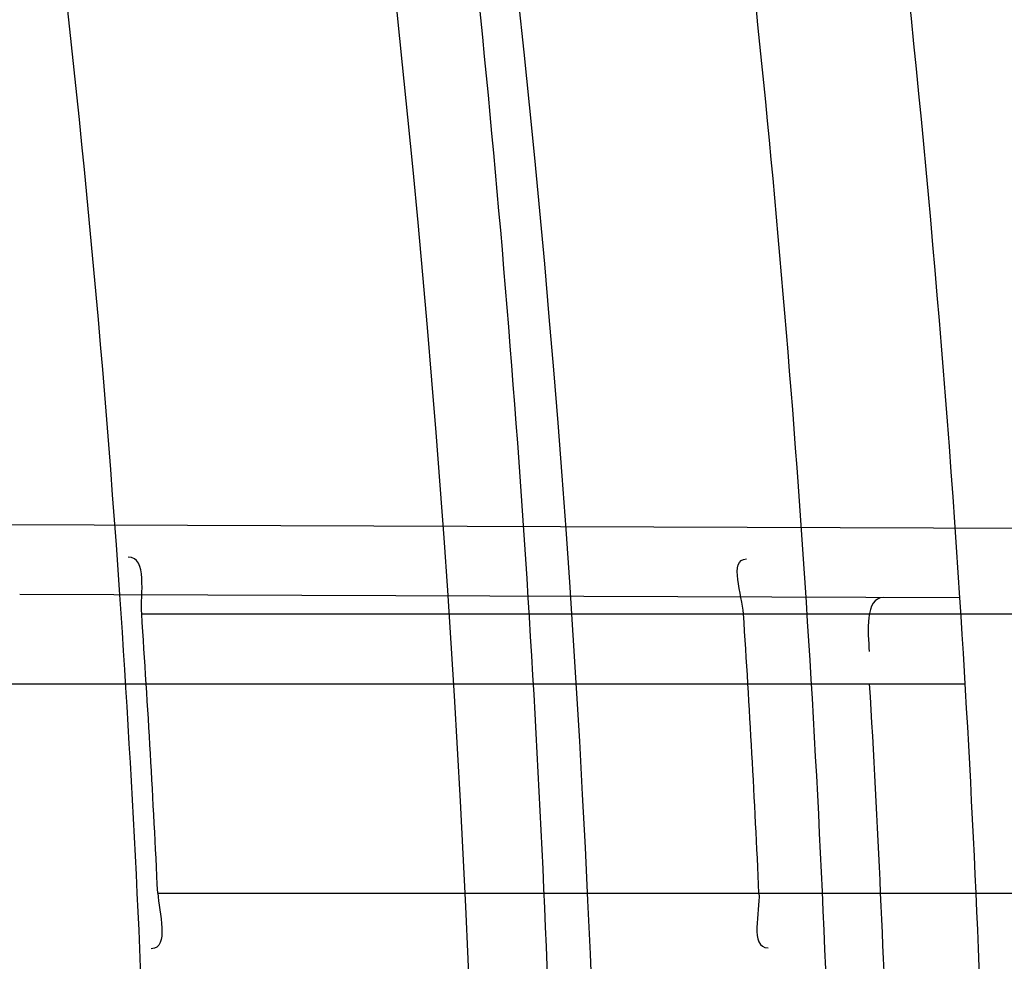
# Model space of a CAD drawing. Header units: millimetres. Extents: x 0 to 297, y 0 to 210.
# Tile 105 of 256: x 145.2213 to 145.246, y 93.2145 to 93.2381. Entities that reach past the tile are written whole.
import ezdxf

# ---------------------------------------------------------------- set-up
doc = ezdxf.new("R2010")
doc.units = ezdxf.units.MM
doc.header["$LTSCALE"] = 16.335
doc.layers.get('0').update_dxf_attribs({"linetype": 'CONTINUOUS'})
for name, color, linetype in [('01_GLOBAL', 7, 'CONTINUOUS'), ('INTFCLR_1', 7, 'CONTINUOUS'), ('INTFCLR_144815', 7, 'CONTINUOUS')]:
    doc.layers.add(name, color=color, linetype=linetype)

msp = doc.modelspace()

# ---------------------------------------------------------------- linework, layer by layer
at = {"color": 7, "linetype": 'Continuous'}
msp.add_circle((145.8748034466, 92.1344639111), 2.66, dxfattribs=at)
at = {"color": 9, "linetype": 'Continuous'}
msp.add_arc((145.8748034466, 92.1344639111), 2.6259090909, 92.9674534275, 177.0325465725, dxfattribs=at)
at = {"layer": '01_GLOBAL', "color": 7, "linetype": 'Continuous'}
msp.add_circle((145.8748034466, 92.1344639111), 2.695, dxfattribs=at)
at = {"layer": 'INTFCLR_1', "color": 6, "linetype": 'Continuous'}
msp.add_line((145.1708700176, 93.22557310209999), (145.2231934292, 93.2253904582), dxfattribs=at)
at = {"layer": 'INTFCLR_1', "color": 9, "linetype": 'Continuous'}
for p, q in [((145.2231934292, 93.2253904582), (145.2821692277, 93.225184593)), ((145.2448900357, 93.2235647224), (145.221328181, 93.2236469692)), ((145.2243853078, 93.2231596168), (145.2822645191, 93.2231596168)), ((145.2208186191, 93.2214096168), (145.2450232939, 93.2214096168)), ((145.2247874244, 93.2161596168), (145.2826121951, 93.2161596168))]:
    msp.add_line(p, q, dxfattribs=at)
at = {"layer": 'INTFCLR_1', "color": 6, "linetype": 'Continuous'}
for centre, radius, start, end in [((144.8596077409, 93.1986596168), 0.4224162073, 270, 90.00000002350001), ((144.8596077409, 93.1986596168), 0.4014439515, 270, 90.00000002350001), ((144.8596077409, 93.1986596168), 0.3650864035, 1.5733270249, 3.9231443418), ((144.8596077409, 93.1986596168), 0.3860864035, 1.4986159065, 3.6985216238), ((144.8590281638, 93.19866004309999), 0.3661776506, 2.7391998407, 3.8363115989), ((144.8600706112, 93.1986600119), 0.3801882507, 2.6381874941, 3.6947414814), ((144.8599370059, 93.1986603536), 0.3833678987, 1.8310102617, 3.4019618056)]:
    msp.add_arc(centre, radius, start, end, dxfattribs=at)
at = {"layer": 'INTFCLR_1', "color": 9, "linetype": 'Continuous'}
for centre, radius, start, end in [((144.8630307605, 93.1986603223), 0.3729410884, 346.8723352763, 13.1275089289), ((144.8629710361, 93.1986596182), 0.3699364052, 346.8756062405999, 13.1243934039), ((144.8596077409, 93.1986596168), 0.3650864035, 3.9231443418, 7.0825175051), ((144.8596077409, 93.1986596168), 0.3860864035, 3.6985216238, 6.706499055)]:
    msp.add_arc(centre, radius, start, end, dxfattribs=at)
for points, knots in [([(145.235167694, 93.06803805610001), (145.2359987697, 93.0702994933), (145.2376274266, 93.07486591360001), (145.2407305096, 93.0841265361), (145.2457654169, 93.10074899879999), (145.2504341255, 93.12025903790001), (145.2535169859, 93.1376959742), (145.2548129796, 93.1465996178), (145.2554818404, 93.15174935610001), (145.2570256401, 93.1646779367), (145.2586297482, 93.1867687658), (145.2583725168, 93.2128320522), (145.2571603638, 93.229722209), (145.2563978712, 93.2375211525), (145.2558364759, 93.24270819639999), (145.2541019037, 93.2567080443), (145.2501634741, 93.279125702), (145.2444881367, 93.3010123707), (145.2404287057, 93.31400265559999), (145.2389019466, 93.3186491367), (145.2365792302, 93.32549362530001), (145.2313391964, 93.3398030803), (145.2222901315, 93.3608048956), (145.211984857, 93.38064637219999), (145.2048007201, 93.3928589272), (145.2014430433, 93.39829523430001), (145.1992124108, 93.401838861), (145.1931796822, 93.4111586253), (145.1830706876, 93.4254621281), (145.1690288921, 93.44287479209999), (145.1571354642, 93.4559268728), (145.1488272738, 93.46426968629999), (145.1442335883, 93.4686868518), (145.1378598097, 93.47464399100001), (145.1289384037, 93.4824441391), (145.1192814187, 93.4900126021), (145.1131582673, 93.4943666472), (145.1101748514, 93.49636902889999), (145.1077179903, 93.4979464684), (145.1055301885, 93.4992630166), (145.1036031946, 93.50027403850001), (145.1025200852, 93.5007770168), (145.1016575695, 93.50108464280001), (145.1010609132, 93.5012239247), (145.1005598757, 93.50114822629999), (145.1004622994, 93.50067669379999), (145.1007027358, 93.5001554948), (145.1011202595, 93.49943321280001), (145.1017948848, 93.49852402), (145.1026939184, 93.4974154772), (145.1038249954, 93.4961153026), (145.1051758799, 93.49462279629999), (145.106740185, 93.4929397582), (145.1092045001, 93.4903307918), (145.1127127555, 93.4866635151), (145.1192604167, 93.47979277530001), (145.126411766, 93.4720844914), (145.1329263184, 93.4647171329), (145.1369531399, 93.4600323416), (145.143428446, 93.4523417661), (145.1533417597, 93.43987882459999), (145.1663378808, 93.4217466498), (145.175744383, 93.40694421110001), (145.1819029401, 93.3964078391), (145.1860815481, 93.3889972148), (145.1932904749, 93.3754706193), (145.2029180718, 93.35504416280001), (145.209559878, 93.3380139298), (145.212649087, 93.3291841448)], [0, 0, 0, 0, 0.0103790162, 0.0208837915, 0.0420711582, 0.08518389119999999, 0.1071959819, 0.1183353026, 0.1239410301, 0.1295663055, 0.1744258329, 0.2192337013, 0.2417180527, 0.2473539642, 0.2529903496, 0.2641931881, 0.3081223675, 0.3509244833, 0.3614867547, 0.3667496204, 0.3719934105, 0.3926231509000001, 0.4323812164, 0.470412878, 0.488854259, 0.4934078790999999, 0.4979383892, 0.5068921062, 0.5412323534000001, 0.5733304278, 0.6031976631, 0.6172528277, 0.6240454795, 0.630650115, 0.6548352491, 0.6750685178, 0.6834752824, 0.6871962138, 0.6905460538, 0.6960524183, 0.6981915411, 0.6999110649, 0.7012078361, 0.7020914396, 0.7026255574, 0.7031007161, 0.7038824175, 0.7050749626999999, 0.7066970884, 0.7087489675, 0.7112252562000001, 0.7141187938, 0.7174211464, 0.7211233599, 0.729578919, 0.7392839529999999, 0.762009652, 0.7748693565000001, 0.7816473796, 0.7886214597, 0.8181786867, 0.8502212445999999, 0.8846823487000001, 0.8936821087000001, 0.9027944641, 0.9213301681, 0.9597016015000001, 1, 1, 1, 1]), ([(145.1053256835, 93.4996596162), (145.1058354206, 93.4996595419), (145.1084302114, 93.49863302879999), (145.1114097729, 93.4968905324), (145.114679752, 93.49483322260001), (145.1177098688, 93.4928362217), (145.1239326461, 93.4884975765), (145.1337472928, 93.4809600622), (145.1428234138, 93.4731893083), (145.1493077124, 93.4672553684), (145.1539781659, 93.46285851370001), (145.1624222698, 93.4545580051), (145.1745124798, 93.4415729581), (145.1887911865, 93.4242473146), (145.1990766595, 93.4100090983), (145.2052148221, 93.400731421), (145.2074832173, 93.39720574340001), (145.2108964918, 93.3917990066), (145.2181971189, 93.3796576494), (145.2286731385, 93.3599279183), (145.2378781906, 93.33903206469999), (145.2432089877, 93.32479281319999), (145.2455710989, 93.31798419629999), (145.247123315, 93.31336339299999), (145.2512489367, 93.30044977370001), (145.2570185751, 93.2786891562), (145.2610247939, 93.2563880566), (145.262788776, 93.2424626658), (145.2633595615, 93.2373043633), (145.2641347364, 93.22954935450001), (145.2653671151, 93.21275432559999), (145.2656287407, 93.1868333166), (145.2639975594, 93.16486546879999), (145.2624282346, 93.15201095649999), (145.2617481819, 93.1468896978), (145.2604303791, 93.1380345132), (145.2572949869, 93.120689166), (145.2525471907, 93.10128539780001), (145.2474296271, 93.08475977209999), (145.2442749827, 93.0755508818), (145.2426192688, 93.07100993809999), (145.2417743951, 93.0687611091)], [0, 0, 0, 0, 0.0031306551, 0.0166311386, 0.0214593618, 0.0268204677, 0.03892666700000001, 0.0680356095, 0.1027865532, 0.1122690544, 0.1220182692, 0.1421808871, 0.1849821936, 0.2309157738, 0.2799873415, 0.2927705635, 0.2992370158, 0.3057352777, 0.3320402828, 0.3862318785, 0.4428084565, 0.4721382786, 0.4795908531, 0.487069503, 0.5020757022, 0.562848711, 0.6251729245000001, 0.641061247, 0.6490543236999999, 0.6570463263, 0.6889269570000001, 0.7524525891, 0.8160592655, 0.8240370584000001, 0.8319876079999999, 0.8477879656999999, 0.8790177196, 0.9402188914, 0.9703170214, 0.9852457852, 1, 1, 1, 1]), ([(145.212649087, 93.3291841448), (145.2158606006, 93.32000478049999), (145.2216925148, 93.3011419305), (145.227244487, 93.2768964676), (145.2299856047, 93.2607035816), (145.2310878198, 93.25306455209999), (145.2317778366, 93.2479244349), (145.2334659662, 93.23376490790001), (145.2350886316, 93.2104154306), (145.2348602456, 93.1869830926), (145.2340091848, 93.1726576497), (145.2336200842, 93.16742997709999), (145.2329629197, 93.1596496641), (145.2311506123, 93.1430826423), (145.226931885, 93.1181043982), (145.2217743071, 93.0973620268), (145.21827327, 93.08545778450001), (145.2168531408, 93.08078963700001), (145.2142959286, 93.0727821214), (145.2088936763, 93.057325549), (145.2002622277, 93.03625645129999), (145.191382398, 93.0181651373), (145.1856550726, 93.0076054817), (145.1835773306, 93.0038810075), (145.1804900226, 92.9984473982), (145.1738400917, 92.9872483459), (145.1632874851, 92.971132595), (145.150351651, 92.9535411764), (145.1410235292, 92.94206533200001), (145.1356460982, 92.935766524), (145.133618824, 92.9334156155), (145.1301975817, 92.9295053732), (145.1238773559, 92.9224693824), (145.116999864, 92.9151404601), (145.1107938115, 92.9086516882), (145.1070749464, 92.9047482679), (145.1041227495, 92.9015610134), (145.102218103, 92.89935461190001), (145.1011689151, 92.89795985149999), (145.1007337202, 92.8972197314), (145.1004699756, 92.8966887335), (145.1005812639, 92.8959977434), (145.1020539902, 92.8962982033), (145.1036740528, 92.8970747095), (145.1066075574, 92.8986606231), (145.1094057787, 92.90044308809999), (145.1117034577, 92.9019742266), (145.1131778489, 92.902988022), (145.1156556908, 92.9047222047), (145.1196186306, 92.9076236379), (145.1251563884, 92.91192845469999), (145.1334349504, 92.9187409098), (145.1408444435, 92.92538609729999), (145.1473278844, 92.9316038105), (145.1519747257, 92.9361897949), (145.1603493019, 92.94482450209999), (145.1722854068, 92.9582894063), (145.1863008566, 92.9761921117), (145.1963364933, 92.9908581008), (145.2023017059, 93.0003963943), (145.2045040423, 93.0040202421), (145.2078179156, 93.0095804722), (145.2148947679, 93.0220651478), (145.2249952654, 93.0423300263), (145.2319439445, 93.0592659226), (145.2351676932, 93.0680380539)], [0, 0, 0, 0, 0.0419354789, 0.08505031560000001, 0.1071497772, 0.1127379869, 0.1183317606, 0.1295131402, 0.1742263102, 0.2191466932, 0.230445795, 0.2361065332, 0.241751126, 0.2641147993, 0.3079545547, 0.3508736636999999, 0.3561840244, 0.3614616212, 0.3719139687, 0.3924297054, 0.4320526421, 0.4700131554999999, 0.4792642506, 0.483852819, 0.4884035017, 0.5062126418, 0.5400088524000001, 0.5714206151, 0.6003317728, 0.6037560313, 0.6071340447, 0.6137178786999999, 0.6261602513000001, 0.6479155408, 0.6570536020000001, 0.6648783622, 0.6711643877, 0.6757843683, 0.6774462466, 0.6786751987, 0.6794900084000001, 0.6799813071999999, 0.6813020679, 0.6842478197, 0.6888651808, 0.6950795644, 0.6987591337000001, 0.70073729, 0.7027989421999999, 0.7117993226, 0.7219139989, 0.7330405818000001, 0.7580265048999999, 0.7648041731, 0.7717766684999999, 0.7861782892, 0.816667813, 0.8493175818, 0.8841610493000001, 0.8932352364, 0.8978283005, 0.9024468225, 0.9211469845, 0.9596997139, 1, 1, 1, 1]), ([(145.1053256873, 92.89765960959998), (145.1051880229, 92.89765962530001), (145.1048509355, 92.897726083), (145.1048682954, 92.89833203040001), (145.1052289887, 92.89895544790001), (145.1058526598, 92.8998820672), (145.1068032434, 92.9010353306), (145.1086356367, 92.9031125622), (145.110803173, 92.9053838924), (145.113215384, 92.90786955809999), (145.1159839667, 92.9106973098), (145.1217014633, 92.91652117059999), (145.1287122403, 92.92380461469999), (145.1351564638, 92.9308006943), (145.1386445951, 92.9346890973), (145.1407113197, 92.9370268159), (145.1461908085, 92.9432875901), (145.1556953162, 92.95469486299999), (145.1688811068, 92.972191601), (145.1796415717, 92.9882287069), (145.1864241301, 92.99937733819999), (145.1895721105, 93.0047852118), (145.1916900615, 93.00849100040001), (145.1975256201, 93.0189931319), (145.2065751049, 93.0369888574), (145.2153782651, 93.057964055), (145.2208882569, 93.0733543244), (145.2234958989, 93.0813260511), (145.2249438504, 93.0859728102), (145.2285119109, 93.09781736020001), (145.2337695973, 93.1184588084), (145.2380725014, 93.143329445), (145.2399207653, 93.159825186), (145.2405908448, 93.1675708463), (145.2409875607, 93.1727748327), (145.241855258, 93.1870348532), (145.2420882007, 93.2103641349), (145.2404334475, 93.2336088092), (145.2387124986, 93.2477021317), (145.238008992, 93.2528187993), (145.2368850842, 93.26042393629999), (145.2340893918, 93.2765480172), (145.2284266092, 93.3006887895), (145.222482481, 93.3194563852), (145.2192099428, 93.32858819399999)], [0, 0, 0, 0, 0.0008731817, 0.001718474, 0.0032338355, 0.0055641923, 0.008732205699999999, 0.0127298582, 0.0231213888, 0.0286463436, 0.0346993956, 0.04822263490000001, 0.0804125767, 0.0988155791, 0.1085508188, 0.1135449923, 0.1186070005, 0.1613231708, 0.2076862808, 0.2575123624, 0.2837454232, 0.2904461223, 0.2972015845, 0.3108183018, 0.3666504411, 0.4248609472, 0.4549769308, 0.4703146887, 0.4780576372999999, 0.4858477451, 0.5487776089, 0.6130123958, 0.6457680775, 0.6540347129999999, 0.6623246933, 0.6788711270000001, 0.74464742, 0.8101273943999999, 0.8265053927, 0.8346996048, 0.8428861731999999, 0.8752668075, 0.9384714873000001, 1, 1, 1, 1])]:
    msp.add_open_spline(points, degree=3, knots=knots, dxfattribs=at)
at = {"layer": 'INTFCLR_1', "color": 6, "linetype": 'Continuous'}
for points, knots in [([(145.1350652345, 93.4996596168), (145.1342109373, 93.4996596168), (145.1357546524, 93.496718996), (145.1370803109, 93.4950968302), (145.1392467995, 93.49225027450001), (145.1419201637, 93.4890306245), (145.145337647, 93.4849215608), (145.149332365, 93.4801497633), (145.1536170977, 93.4749597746), (145.1578478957, 93.4697443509), (145.1617862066, 93.46477665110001), (145.1654017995, 93.46011427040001), (145.1686896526, 93.45577766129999), (145.1716611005, 93.4517737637), (145.1743369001, 93.4480934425), (145.176743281, 93.4447208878), (145.1789048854, 93.4416366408), (145.1808385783, 93.4388324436), (145.1825660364, 93.4362898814), (145.1841084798, 93.43398792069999), (145.185490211, 93.43189981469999), (145.1867189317, 93.4300221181), (145.1878098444, 93.42833769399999), (145.1887779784, 93.42682907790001), (145.1896459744, 93.4254651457), (145.1906214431, 93.4239206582), (145.191753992, 93.4221107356), (145.1928766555, 93.42029359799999), (145.1938510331, 93.4187005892), (145.1946912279, 93.4173162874), (145.1956155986, 93.415780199), (145.1966371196, 93.4140663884), (145.1977643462, 93.41215452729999), (145.1990081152, 93.4100186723), (145.2003754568, 93.4076384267), (145.201880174, 93.4049787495), (145.2035347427, 93.4020034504), (145.2053542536, 93.39866660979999), (145.2073580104, 93.3949100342), (145.2095596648, 93.3906775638), (145.2119715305, 93.3859042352), (145.214608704, 93.3805105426), (145.2174929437, 93.37438539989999), (145.220642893, 93.36739491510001), (145.2240752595, 93.35936816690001), (145.227802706, 93.35009965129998), (145.2318351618, 93.3392957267), (145.2361179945, 93.3267082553), (145.2403681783, 93.3126841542), (145.2442872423, 93.297814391), (145.2476657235, 93.2827730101), (145.2504753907, 93.2676905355), (145.2527156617, 93.25262667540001), (145.2543982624, 93.2375790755), (145.2555287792, 93.22258324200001), (145.256117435, 93.20762456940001), (145.2561708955, 93.1927266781), (145.2556951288, 93.17787585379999), (145.2546936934, 93.16307401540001), (145.2531693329, 93.1483330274), (145.2511191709, 93.1336232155), (145.2485428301, 93.1189642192), (145.2454275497, 93.1043242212), (145.2417708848, 93.0897217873), (145.2376203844, 93.07535951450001), (145.2332204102, 93.06193527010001), (145.2288852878, 93.0500177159), (145.2248596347, 93.0398394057), (145.2211587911, 93.03109336), (145.2177663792, 93.0235207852), (145.2146668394, 93.01692434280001), (145.2118379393, 93.01114230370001), (145.2092594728, 93.0060543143), (145.2069119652, 93.0015625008), (145.2047820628, 92.99759337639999), (145.2028538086, 92.9940827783), (145.2011073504, 92.9909675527), (145.1995253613, 92.98819559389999), (145.1980916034, 92.985722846), (145.1967959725, 92.9835200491), (145.1956290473, 92.9815607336), (145.1945782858, 92.97981554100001), (145.1936278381, 92.9782521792), (145.1927650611, 92.97684539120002), (145.1919665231, 92.9755535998), (145.1911689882, 92.97427311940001), (145.1903111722, 92.9729060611), (145.1893416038, 92.97137374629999), (145.1882509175, 92.9696663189), (145.1870226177, 92.9677633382), (145.1856376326, 92.96564257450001), (145.1840803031, 92.96328767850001), (145.1823329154, 92.9606826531), (145.1803729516, 92.95780619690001), (145.1781781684, 92.9546380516), (145.1757236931, 92.9511600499), (145.1729902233, 92.94736262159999), (145.1699514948, 92.94322961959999), (145.1665806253, 92.9387466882), (145.1628687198, 92.93392583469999), (145.1588145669, 92.9287817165), (145.1544498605, 92.9233761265), (145.149996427, 92.9179675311), (145.1458273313, 92.912982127), (145.1422457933, 92.9086810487), (145.1394492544, 92.9053205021), (145.1371773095, 92.9023512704), (145.1358081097, 92.9006787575), (145.134193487, 92.8976596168), (145.1350652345, 92.8976596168)], [0, 0, 0, 0, 0.0038604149, 0.007501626, 0.0124785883, 0.0188917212, 0.0268498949, 0.0364677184, 0.0470694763, 0.05724446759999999, 0.0668187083, 0.0757144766, 0.08390537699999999, 0.0914099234, 0.09824517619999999, 0.1044667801, 0.1101313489, 0.1152642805, 0.1198589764, 0.1240215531, 0.1277856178, 0.1311734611, 0.1341617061, 0.1368541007, 0.1392736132, 0.1414672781, 0.1451087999, 0.148921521, 0.1511192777, 0.1535471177, 0.1562389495, 0.1592204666, 0.1625628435, 0.1662680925, 0.1703891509, 0.1749670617, 0.1800766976, 0.185772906, 0.1921414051, 0.1993155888, 0.2073311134, 0.2163077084, 0.2264451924, 0.2379233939, 0.2509534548, 0.2658909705, 0.2830621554, 0.3030578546, 0.3259639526, 0.3492662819, 0.3725305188, 0.395610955, 0.4185782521, 0.4413347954, 0.4640172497, 0.4865192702, 0.5089682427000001, 0.5313242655, 0.5536477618, 0.5759939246, 0.5982772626, 0.6207472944, 0.6432362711, 0.6658996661, 0.6887559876, 0.7107777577, 0.7297237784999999, 0.7460531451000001, 0.7602331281, 0.7726347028, 0.7835467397, 0.7931663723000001, 0.8017211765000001, 0.8093215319, 0.8160683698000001, 0.8220757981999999, 0.8274205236, 0.83220661, 0.8364980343, 0.8403367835, 0.8437547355, 0.8468031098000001, 0.8495420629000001, 0.8520223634, 0.8542604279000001, 0.8564046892, 0.8588391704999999, 0.8615533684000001, 0.8645986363, 0.8679945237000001, 0.8717882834, 0.8760445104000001, 0.8807522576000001, 0.8859628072, 0.8917731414, 0.8981681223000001, 0.9051985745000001, 0.9129160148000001, 0.9213486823, 0.930543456, 0.9404096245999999, 0.9509435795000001, 0.9619432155, 0.9720502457, 0.9803711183, 0.9870628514, 0.9922716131, 0.9960607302, 1, 1, 1, 1]), ([(145.1350652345, 92.8976596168), (145.1360387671, 92.8976596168), (145.1377271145, 92.8987973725), (145.1403228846, 92.9003600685), (145.1432989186, 92.90252257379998), (145.1469787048, 92.9053401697), (145.1513602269, 92.908937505), (145.156189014, 92.9131306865), (145.1610884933, 92.9176135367), (145.16571304, 92.9220446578), (145.1699506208, 92.9262668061), (145.1738079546, 92.93025140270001), (145.1773032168, 92.9339784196), (145.1804624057, 92.93744342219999), (145.1833068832, 92.9406452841), (145.1858602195, 92.9435862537), (145.1881553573, 92.9462860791), (145.1902110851, 92.9487505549), (145.1920499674, 92.95099242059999), (145.1936917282, 92.95302517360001), (145.195161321, 92.95487020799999), (145.1964960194, 92.95656687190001), (145.197810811, 92.9582571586), (145.1992115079, 92.9600798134), (145.2006985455, 92.9620412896), (145.2021699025, 92.9640097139), (145.203615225, 92.9659689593), (145.2051191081, 92.96803560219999), (145.2067839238, 92.9703578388), (145.2086446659, 92.97299707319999), (145.2107239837, 92.976003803), (145.2130437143, 92.9794328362), (145.2156231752, 92.9833409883), (145.2184823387, 92.9877982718), (145.2216518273, 92.99290263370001), (145.2251614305, 92.9987667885), (145.229038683, 93.00552838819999), (145.2333125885, 93.0133695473), (145.2380078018, 93.0225036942), (145.2431555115, 93.03325044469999), (145.2486552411, 93.04576276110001), (145.2541538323, 93.05964751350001), (145.2592951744, 93.0742866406), (145.2638614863, 93.0891255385), (145.2678132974, 93.10401926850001), (145.2711637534, 93.1189518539), (145.2739112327, 93.1338443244), (145.2760779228, 93.14873712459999), (145.2776685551, 93.1635668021), (145.2786982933, 93.17835697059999), (145.2791763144, 93.1930929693), (145.2791102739, 93.20777733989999), (145.2785051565, 93.2224188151), (145.2773642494, 93.2370081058), (145.2756872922, 93.2515514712), (145.2734729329, 93.2660467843), (145.2707211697, 93.28047186), (145.2674209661, 93.2948590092), (145.2635667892, 93.3091902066), (145.259139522, 93.3234820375), (145.254151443, 93.33766185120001), (145.2488018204, 93.351194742), (145.2434345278, 93.3634522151), (145.238408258, 93.3740016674), (145.2338248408, 93.38297495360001), (145.2296571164, 93.3906774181), (145.2258775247, 93.3973229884), (145.2224553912, 93.4030908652), (145.2193628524, 93.40811759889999), (145.216567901, 93.41251817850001), (145.2140471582, 93.4163762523), (145.2117761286, 93.4197682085), (145.209737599, 93.422748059), (145.2079066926, 93.42537326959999), (145.20627007, 93.4276809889), (145.2048016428, 93.4297213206), (145.203482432, 93.43153041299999), (145.202221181, 93.4332394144), (145.2009100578, 93.4349957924), (145.1994654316, 93.43690657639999), (145.1979774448, 93.438847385), (145.1964846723, 93.44076776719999), (145.1949729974, 93.4426876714), (145.1933137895, 93.4447656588), (145.1914604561, 93.4470505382), (145.1893845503, 93.4495659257), (145.1870661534, 93.45232249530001), (145.1844777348, 93.45533473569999), (145.1815962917, 93.45861035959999), (145.1783918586, 93.4621590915), (145.174841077, 93.46597939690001), (145.1709238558, 93.47006182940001), (145.1666153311, 93.47439075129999), (145.1619164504, 93.47892812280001), (145.1569054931, 93.4835493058), (145.1519289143, 93.48790146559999), (145.1473729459, 93.4916672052), (145.1435388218, 93.4946187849), (145.1404516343, 93.4968744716), (145.1377826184, 93.49848721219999), (145.1360568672, 93.4996596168), (145.1350652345, 93.4996596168)], [0, 0, 0, 0, 0.0042187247, 0.0081401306, 0.0133978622, 0.0200459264, 0.0282638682, 0.0379443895, 0.0477615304, 0.05703690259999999, 0.0656973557, 0.0736821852, 0.0810680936, 0.0878383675, 0.0940009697, 0.0996271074, 0.1047154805, 0.1093563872, 0.1135342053, 0.1172803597, 0.1206792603, 0.1237557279, 0.1266349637, 0.1299589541, 0.1337168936, 0.1373013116, 0.1406085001, 0.1442672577, 0.148377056, 0.1529904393, 0.1582606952, 0.164218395, 0.1709303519, 0.1785521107, 0.1871652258, 0.1969659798, 0.2081658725, 0.2209392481, 0.2356613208, 0.2526660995, 0.2725685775, 0.2948769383, 0.3173640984, 0.3397873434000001, 0.3621386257, 0.3841211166, 0.4060891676, 0.4277469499, 0.4493218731, 0.470705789, 0.4919793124, 0.5131981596, 0.5343255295, 0.5554668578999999, 0.5765984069, 0.5977513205, 0.6189954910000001, 0.6402209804, 0.6617015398, 0.6832900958, 0.7050415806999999, 0.7268239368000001, 0.7463339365, 0.7630160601, 0.7774553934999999, 0.7899931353, 0.8009638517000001, 0.8105830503, 0.8190545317, 0.8265380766, 0.8331730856, 0.8390248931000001, 0.8442268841, 0.8488182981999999, 0.8528943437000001, 0.8564866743, 0.8597116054, 0.8625968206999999, 0.8656908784, 0.8692094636, 0.8729771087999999, 0.8762884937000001, 0.879749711, 0.8835661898, 0.8878115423, 0.8924986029, 0.8976989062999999, 0.9034198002, 0.9097088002, 0.9166034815, 0.9241390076, 0.9323094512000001, 0.9411199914, 0.9506041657, 0.9606137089, 0.9706541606, 0.9792553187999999, 0.9862062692, 0.9916647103, 0.9957028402, 1, 1, 1, 1])]:
    msp.add_open_spline(points, degree=3, knots=knots, dxfattribs=at)
for points in [[(145.2243853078, 93.2231596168), (145.2243526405, 93.2236467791), (145.2245371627, 93.2245835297), (145.2240489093, 93.2245852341)], [(145.2394686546, 93.2231596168), (145.2394390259, 93.2236184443), (145.2390864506, 93.22453838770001), (145.2395462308, 93.2245367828)], [(145.2429738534, 93.22357141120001), (145.2425075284, 93.223573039), (145.2425893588, 93.2226842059), (145.2426170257, 93.2222186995)], [(145.2247874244, 93.2161596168), (145.2248097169, 93.2156936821), (145.2250931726, 93.21477110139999), (145.2246267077, 93.21476947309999)], [(145.2398559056, 93.2161596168), (145.2398771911, 93.2156976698), (145.2396208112, 93.214789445), (145.2400832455, 93.2147910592)]]:
    msp.add_open_spline(points, degree=3, dxfattribs=at)
at = {"layer": 'INTFCLR_144815', "color": 6, "linetype": 'Continuous'}
for radius in [0.4466793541, 0.4256665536]:
    msp.add_circle((144.8596077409, 93.1986596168), radius, dxfattribs=at)
for radius, start, end in [(0.6157754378, 313.9937911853, 154.5150993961), (0.5947754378, 312.9543589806, 154.5144414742), (0.5751005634, 282.2440355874, 71.2863570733), (0.4537777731, 308.490992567, 51.50900743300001), (0.4747905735, 316.9838592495, 43.0161407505), (0.4480128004, 313.9992414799, 46.00075850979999)]:
    msp.add_arc((144.8596077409, 93.1986596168), radius, start, end, dxfattribs=at)
at = {"layer": 'INTFCLR_144815', "color": 9, "linetype": 'Continuous'}
for centre, radius, start, end in [((144.8596077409, 93.1986596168), 0.5712784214, 292.4997540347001, 54.0964566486), ((144.8596102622, 93.19866079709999), 0.5153523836, 292.4997540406, 54.09645665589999), ((144.8596257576, 93.1986639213), 0.5066391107, 311.2505121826, 48.7494878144), ((144.859607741, 93.1986596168), 0.4617768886, 314.0862202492, 45.9137797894), ((144.8596077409, 93.1986596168), 0.450734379, 313.8592910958, 46.1407088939), ((144.8596077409, 93.1986596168), 0.4477854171, 314.0319604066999, 45.9680396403)]:
    msp.add_arc(centre, radius, start, end, dxfattribs=at)
at = {"layer": 'INTFCLR_144815', "color": 6, "linetype": 'Continuous'}
for points, knots in [([(145.2825648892, 93.1986596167), (145.2825648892, 93.2008594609), (145.282532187, 93.2052597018), (145.2823850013, 93.21185978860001), (145.2821395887, 93.21845988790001), (145.2817957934, 93.22506001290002), (145.2813534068, 93.23166003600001), (145.2808121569, 93.23825992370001), (145.280171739, 93.24485936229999), (145.2794317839, 93.2514581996), (145.2785919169, 93.2580559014), (145.2776516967, 93.26465215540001), (145.2766107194, 93.271246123), (145.2754685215, 93.27783720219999), (145.2742247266, 93.2844241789), (145.2728788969, 93.2910061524), (145.2714307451, 93.2975814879), (145.2698799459, 93.3041488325), (145.2682264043, 93.31070599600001), (145.2664700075, 93.317251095), (145.2646109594, 93.3237813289), (145.2626494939, 93.33029415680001), (145.260586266, 93.33678604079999), (145.2584220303, 93.3432536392), (145.2561580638, 93.3496926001), (145.2537958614, 93.3560986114), (145.2513375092, 93.3624664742), (145.2487855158, 93.3687907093), (145.2461430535, 93.37506509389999), (145.243413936, 93.3812828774), (145.2406027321, 93.38743667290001), (145.2377148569, 93.39351842), (145.2347566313, 93.3995194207), (145.2317353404, 93.40543037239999), (145.2286592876, 93.41124140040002), (145.2255378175, 93.4169421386), (145.2223813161, 93.42252182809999), (145.2192011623, 93.4279694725), (145.2160096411, 93.4332740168), (145.2128197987, 93.4384245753), (145.2096452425, 93.4434106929), (145.2064998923, 93.4482226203), (145.2033976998, 93.4528515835), (145.2003523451, 93.4572900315), (145.1973769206, 93.4615318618), (145.1944836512, 93.4655725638), (145.1916836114, 93.46940935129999), (145.1889866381, 93.47304103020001), (145.1864013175, 93.4764677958), (145.1839350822, 93.4796909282), (145.1815937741, 93.4827132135), (145.1793814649, 93.48553902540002), (145.1773002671, 93.4881744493), (145.1753509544, 93.49062643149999), (145.1735333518, 93.4929022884), (145.1718468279, 93.4950091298), (145.1702903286, 93.49695386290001), (145.168862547, 93.49874305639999), (145.1675620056, 93.5003828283), (145.1663872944, 93.5018788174), (145.1653367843, 93.5032358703), (145.1644092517, 93.5044595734), (145.1636017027, 93.5055518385), (145.1629160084, 93.5065249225), (145.1623391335, 93.5073583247), (145.1618093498, 93.5082894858), (145.161227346, 93.5089558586), (145.1612445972, 93.5101538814), (145.1615550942, 93.5101594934)], [0, 0, 0, 0, 0.0193188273, 0.0386418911, 0.05797372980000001, 0.0773181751, 0.0966800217, 0.1160624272, 0.1354702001, 0.1549057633, 0.1743738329, 0.1938759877, 0.2134167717, 0.2329964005, 0.2526187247, 0.2722829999, 0.2919923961, 0.3117443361, 0.3315407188, 0.3513772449, 0.37125414, 0.391164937, 0.4111075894, 0.4310729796, 0.4510561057, 0.4710451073, 0.4910305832, 0.5109984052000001, 0.5309330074, 0.5508166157, 0.5706284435, 0.590344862, 0.6099392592, 0.6293819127, 0.6486401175, 0.6676780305, 0.6864570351, 0.7049360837, 0.7230721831, 0.7408210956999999, 0.7581383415, 0.7749801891, 0.7913047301, 0.8070730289, 0.822250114, 0.8368060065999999, 0.8507161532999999, 0.8639624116, 0.8765312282, 0.8884132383, 0.8996029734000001, 0.9101049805, 0.9199296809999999, 0.9290934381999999, 0.9376135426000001, 0.9455077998, 0.9527934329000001, 0.9594885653, 0.9656100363, 0.9711731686, 0.9761922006, 0.9806816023, 0.9846553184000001, 0.9881278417, 0.9911127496, 0.9936230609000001, 0.9972727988, 1, 1, 1, 1]), ([(145.1715348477, 92.8871597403), (145.1712150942, 92.887165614), (145.1712119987, 92.888398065), (145.1717859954, 92.8890887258), (145.1723169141, 92.8900495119), (145.1728921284, 92.8909093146), (145.1735763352, 92.8919125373), (145.1743814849, 92.8930382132), (145.17530592, 92.89429876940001), (145.1763525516, 92.89569628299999), (145.1775225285, 92.8972363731), (145.1788179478, 92.8989246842), (145.1802417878, 92.90076905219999), (145.1817966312, 92.902777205), (145.1834827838, 92.9049546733), (145.1852973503, 92.907303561), (145.1872357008, 92.90982438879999), (145.189295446, 92.9125211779), (145.1914790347, 92.9154049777), (145.1937896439, 92.9184888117), (145.1962240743, 92.9217782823), (145.1987743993, 92.92527328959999), (145.2014309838, 92.9289717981), (145.2041860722, 92.9328747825), (145.2070298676, 92.9369806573), (145.2099514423, 92.9412863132), (145.2129388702, 92.94578706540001), (145.215979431, 92.95047669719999), (145.2190598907, 92.95534762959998), (145.2221667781, 92.9603911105), (145.2252866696, 92.9655974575), (145.2284064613, 92.9709563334), (145.2315136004, 92.9764570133), (145.2345962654, 92.98208862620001), (145.2376434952, 92.98784036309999), (145.2406452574, 92.99370162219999), (145.2435925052, 92.99966217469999), (145.2464771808, 93.005712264), (145.2492921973, 93.01184268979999), (145.2520314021, 93.01804486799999), (145.2546894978, 93.0243108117), (145.2572619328, 93.0306330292), (145.2597453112, 93.03700571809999), (145.2621317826, 93.0434101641), (145.2644188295, 93.0498389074), (145.2666074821, 93.05629353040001), (145.2687002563, 93.0627819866), (145.2706975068, 93.0693065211), (145.2725965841, 93.0758590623), (145.2743963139, 93.08243582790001), (145.2760946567, 93.0890285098), (145.2776905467, 93.0956308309), (145.2791843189, 93.1022416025), (145.2805765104, 93.10886063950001), (145.2818676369, 93.1154879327), (145.2830580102, 93.12212274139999), (145.2841477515, 93.12876325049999), (145.2851369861, 93.1354072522), (145.2860260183, 93.1420534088), (145.2868152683, 93.14870134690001), (145.2875051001, 93.1553505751), (145.2880958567, 93.16200073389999), (145.2885878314, 93.1686513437), (145.2889813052, 93.17530234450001), (145.289276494, 93.18195348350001), (145.2894735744, 93.1886048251), (145.2895726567, 93.1952561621), (145.2895738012, 93.20190757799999), (145.2894770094, 93.20855889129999), (145.2892822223, 93.2152102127), (145.2889893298, 93.2218613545), (145.2885981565, 93.228512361), (145.2881084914, 93.23516293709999), (145.2875200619, 93.2418129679), (145.2868325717, 93.24846205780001), (145.2860456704, 93.2551099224), (145.2851589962, 93.26175603), (145.2841721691, 93.2683997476), (145.2830848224, 93.2750402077), (145.2818965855, 93.2816764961), (145.2806070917, 93.2883076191), (145.2792161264, 93.2949318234), (145.2777236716, 93.3015466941), (145.27612979, 93.30814986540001), (145.2744344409, 93.314739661), (145.2726374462, 93.3213150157), (145.2707388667, 93.3278740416), (145.2687392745, 93.3344133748), (145.2666397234, 93.34092869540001), (145.2644415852, 93.34741542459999), (145.2621464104, 93.3538691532), (145.2597562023, 93.3602849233), (145.2572735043, 93.3666571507), (145.2547014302, 93.37297970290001), (145.2520437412, 93.3792458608), (145.2493049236, 93.3854482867), (145.2464902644, 93.3915790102), (145.2436059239, 93.39762942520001), (145.240658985, 93.4035903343), (145.2376574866, 93.4094520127), (145.2346104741, 93.4152042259), (145.231527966, 93.4208363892), (145.2284209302, 93.42633767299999), (145.2253011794, 93.4316972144), (145.2221812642, 93.4369042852), (145.2190742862, 93.44194854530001), (145.2159936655, 93.44682031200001), (145.2129528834, 93.4515108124), (145.209965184, 93.45601244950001), (145.207043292, 93.4603189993), (145.2041991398, 93.4644257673), (145.2014436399, 93.4683296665), (145.1987864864, 93.47202925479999), (145.1962360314, 93.47552468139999), (145.1937992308, 93.47881756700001), (145.1914816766, 93.48191080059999), (145.1892876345, 93.484808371), (145.1872201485, 93.487515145), (145.1852811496, 93.49003667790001), (145.1834716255, 93.49237897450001), (145.1817917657, 93.4945483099), (145.1802410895, 93.4965510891), (145.1788186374, 93.4983936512), (145.1775230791, 93.5000821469), (145.1763528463, 93.5016225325), (145.1753062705, 93.5030200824), (145.1743814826, 93.5042807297), (145.1735770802, 93.50540657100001), (145.1728902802, 93.5064096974), (145.1723225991, 93.507270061), (145.1718630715, 93.5080606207), (145.171402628, 93.5088026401), (145.1710534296, 93.51015065), (145.1715348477, 93.5101594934)], [0, 0, 0, 0, 0.0014103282, 0.0032894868, 0.0045784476, 0.006109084, 0.0078878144, 0.009921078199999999, 0.0122159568, 0.0147800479, 0.0176210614, 0.0207450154, 0.0241645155, 0.0278962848, 0.0319450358, 0.0363094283, 0.0409856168, 0.0459681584, 0.0512740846, 0.0569372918, 0.0629614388, 0.06932079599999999, 0.0760170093, 0.0830428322, 0.09038864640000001, 0.09804223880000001, 0.1059886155, 0.1142106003, 0.1226891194, 0.1314036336, 0.1403327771, 0.1494548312, 0.1587482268, 0.1681920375, 0.1777662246, 0.1874518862, 0.1972313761, 0.2070885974, 0.2170088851, 0.2269790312, 0.2369874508, 0.247023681, 0.2570780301, 0.2671479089, 0.2771627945, 0.2871678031, 0.297203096, 0.3072268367, 0.3172573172, 0.3272873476, 0.3372951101, 0.3472786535, 0.3572404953, 0.3671820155, 0.3771057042, 0.38701475, 0.3969071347, 0.4067804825, 0.4166362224, 0.4264761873, 0.4363022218, 0.4461151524, 0.4559173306, 0.4657100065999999, 0.4754958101, 0.4852761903, 0.4950537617, 0.5048299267, 0.514607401, 0.5243876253, 0.5341732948, 0.5439658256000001, 0.5537677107, 0.5635801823, 0.5734055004, 0.5832449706, 0.5931003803, 0.6029729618, 0.6128636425, 0.6227732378, 0.6327028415, 0.6426530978, 0.6526214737, 0.6626060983, 0.6726078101, 0.6826271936, 0.6926651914, 0.7027189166, 0.7127821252, 0.7228511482, 0.7329216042, 0.7429877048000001, 0.7530428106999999, 0.7630790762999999, 0.7730874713, 0.7830577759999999, 0.7929782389, 0.8028356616, 0.8126154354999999, 0.8223014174, 0.8318761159, 0.8413205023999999, 0.8506146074, 0.8597374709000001, 0.8686675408, 0.8773831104, 0.8858627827, 0.8940860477, 0.9020337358, 0.9096886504, 0.9170358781, 0.9240630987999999, 0.9307608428, 0.9371226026, 0.9431446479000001, 0.9488258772, 0.9541674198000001, 0.9591725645, 0.9638462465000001, 0.9681947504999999, 0.9722253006, 0.9759458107, 0.979364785, 0.9824904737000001, 0.9853313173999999, 0.9878955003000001, 0.9901906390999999, 0.9922241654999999, 0.994002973, 0.9955336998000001, 0.9968227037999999, 0.9978766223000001, 1, 1, 1, 1]), ([(145.1421340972, 93.4996596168), (145.141854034, 93.4996596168), (145.1417650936, 93.498601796), (145.1424894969, 93.4977698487), (145.143367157, 93.4962691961), (145.1447612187, 93.49448485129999), (145.1465613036, 93.492177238), (145.148808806, 93.4894292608), (145.15150356, 93.48616244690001), (145.1546511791, 93.4823613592), (145.1582867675, 93.4779389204), (145.1624048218, 93.4728576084), (145.16699477, 93.4670702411), (145.1720315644, 93.46053863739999), (145.1774486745, 93.4532686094), (145.1831935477, 93.445241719), (145.1891616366, 93.4365115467), (145.19527173, 93.4271030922), (145.2014126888, 93.41709921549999), (145.2074988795, 93.4065585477), (145.2134387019, 93.39557045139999), (145.2191667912, 93.3841990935), (145.2246200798, 93.3725257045), (145.2297609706, 93.360599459), (145.2345518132, 93.3484875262), (145.2389754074, 93.3362234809), (145.2430148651, 93.3238532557), (145.246661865, 93.31140872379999), (145.2499164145, 93.2989040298), (145.2527714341, 93.2863849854), (145.2552383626, 93.273827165), (145.2573125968, 93.2612798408), (145.2590034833, 93.2487156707), (145.2603109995, 93.2361743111), (145.2612405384, 93.2236464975), (145.2617956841, 93.2111436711), (145.2619187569, 93.2028180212), (145.2619187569, 93.198659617)], [0, 0, 0, 0, 0.0025344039, 0.005901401, 0.0109295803, 0.0177704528, 0.0265540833, 0.0373505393, 0.04991676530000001, 0.0648695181, 0.0820131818, 0.1017234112, 0.1240566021, 0.1488553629, 0.1763609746, 0.2060970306, 0.2381748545, 0.2720515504, 0.3076064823, 0.3443876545, 0.3821831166, 0.4206251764, 0.4595934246, 0.4987613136, 0.5381325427, 0.5774437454, 0.6167240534, 0.6558745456, 0.6947773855, 0.7336358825, 0.7720551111, 0.8105726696, 0.8487051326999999, 0.8867612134, 0.9246626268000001, 0.9623689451, 1, 1, 1, 1]), ([(145.1816919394, 93.4996596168), (145.1813689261, 93.4996596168), (145.181354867, 93.4984164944), (145.1818990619, 93.4977049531), (145.1824036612, 93.4967241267), (145.1829511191, 93.4958450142), (145.1836029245, 93.49481997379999), (145.1843702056, 93.4936699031), (145.1852510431, 93.4923828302), (145.1862478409, 93.4909569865), (145.1873615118, 93.4893868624), (145.1885933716, 93.48766759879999), (145.1899443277, 93.4857938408), (145.1914151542, 93.48376000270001), (145.1930061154, 93.48156053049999), (145.1947171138, 93.47918971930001), (145.1965473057, 93.47664219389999), (145.1984952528, 93.47391268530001), (145.2005585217, 93.47099658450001), (145.2027337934, 93.46788981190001), (145.2050166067, 93.46458923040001), (145.207401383, 93.4610926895), (145.2098813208, 93.4573992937), (145.2124484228, 93.45350951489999), (145.2150935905, 93.44942523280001), (145.2178067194, 93.44514979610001), (145.2205768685, 93.4406879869), (145.2233924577, 93.436045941), (145.2262415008, 93.43123100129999), (145.2291118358, 93.4262515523), (145.2319913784, 93.42111677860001), (145.2348683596, 93.4158364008), (145.2377314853, 93.4104204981), (145.2405700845, 93.4048793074), (145.2433742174, 93.39922304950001), (145.2461347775, 93.3934617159), (145.2488435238, 93.3876049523), (145.2514930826, 93.381661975), (145.2540769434, 93.37564147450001), (145.2565894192, 93.3695515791), (145.2590255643, 93.3633999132), (145.2613812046, 93.35719337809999), (145.2636527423, 93.3509384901), (145.2658372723, 93.34464092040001), (145.2679322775, 93.3383061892), (145.2699358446, 93.3319388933), (145.2718463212, 93.32554360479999), (145.2736625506, 93.3191239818), (145.275383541, 93.3126837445), (145.2770086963, 93.30622572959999), (145.2785375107, 93.29975290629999), (145.2799697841, 93.29326740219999), (145.281305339, 93.2867715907), (145.282544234, 93.2802670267), (145.2836865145, 93.2737555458), (145.2847323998, 93.2672381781), (145.285682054, 93.2607163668), (145.2865357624, 93.2541907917), (145.2872937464, 93.2476625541), (145.2879563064, 93.24113198), (145.2885236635, 93.2345999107), (145.2889960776, 93.22806647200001), (145.2893737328, 93.22153232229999), (145.2896568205, 93.2149974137), (145.2898454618, 93.208462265), (145.2899397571, 93.20192674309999), (145.2899397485, 93.1953913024), (145.2898454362, 93.18885579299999), (145.2896567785, 93.1823206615), (145.2893736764, 93.175785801), (145.2889960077, 93.1692516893), (145.2885235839, 93.1627183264), (145.2879562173, 93.1561863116), (145.2872936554, 93.1496558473), (145.2865356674, 93.1431276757), (145.2856819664, 93.136602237), (145.2847323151, 93.130080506), (145.283686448, 93.1235632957), (145.2825441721, 93.1170518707), (145.2813053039, 93.1105474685), (145.2799697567, 93.1040517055), (145.2785375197, 93.0975663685), (145.277008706, 93.091093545), (145.2753835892, 93.0846356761), (145.2736625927, 93.0781954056), (145.2718464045, 93.07177591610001), (145.2699359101, 93.0653805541), (145.2679323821, 93.0590133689), (145.2658373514, 93.05267854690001), (145.2636528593, 93.0463810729), (145.2613812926, 93.04012609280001), (145.2590256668, 93.03391958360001), (145.2565895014, 93.0277678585), (145.2540770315, 93.0216779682), (145.2514931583, 93.01565743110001), (145.2488435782, 93.00971440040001), (145.2461348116, 93.0038575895), (145.2433742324, 92.99809621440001), (145.2405700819, 92.9924399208), (145.2377314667, 92.9868986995), (145.2348683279, 92.98148277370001), (145.2319913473, 92.9762023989), (145.2291118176, 92.97106764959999), (145.2262415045, 92.9660882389), (145.2233924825, 92.9612733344), (145.220576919, 92.95663132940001), (145.2178068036, 92.95216957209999), (145.2150937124, 92.9478941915), (145.2124485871, 92.9438099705), (145.2098815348, 92.9399202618), (145.2074016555, 92.9362269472), (145.2050169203, 92.9327304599), (145.2027341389, 92.9294299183), (145.2005588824, 92.9263231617), (145.1984956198, 92.92340706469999), (145.1965476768, 92.9206775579), (145.1947174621, 92.918129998), (145.1930064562, 92.91575917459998), (145.1914154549, 92.9135596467), (145.1899446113, 92.91152578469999), (145.1885936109, 92.9096519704), (145.1873617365, 92.9079326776), (145.1862480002, 92.9063625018), (145.1852512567, 92.9049366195), (145.1843701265, 92.90364951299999), (145.1836036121, 92.902499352), (145.1829493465, 92.90147443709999), (145.1824091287, 92.9005947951), (145.1819724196, 92.8997882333), (145.1815362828, 92.8990246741), (145.1812048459, 92.8976596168), (145.1816919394, 92.8976596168)], [0, 0, 0, 0, 0.0014863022, 0.0034583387, 0.00480742, 0.0064070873, 0.008263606, 0.0103831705, 0.0127725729, 0.0154385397, 0.018388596, 0.0216299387, 0.0251705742, 0.0290176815, 0.0331791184, 0.0376612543, 0.0424708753, 0.0476126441, 0.053091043, 0.05890788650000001, 0.0650637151, 0.071556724, 0.0783824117, 0.08553378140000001, 0.09300120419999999, 0.1007725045, 0.1088330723, 0.1171662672, 0.125753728, 0.1345758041, 0.1436120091, 0.1528416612, 0.1622443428, 0.1717998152, 0.1814887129, 0.1912927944, 0.2011949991, 0.2111795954, 0.2212322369, 0.2313400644, 0.2414915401, 0.251676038, 0.2618853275, 0.272110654, 0.2823462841, 0.2925853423, 0.3028240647, 0.3130572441, 0.3232827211, 0.3334966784, 0.3436983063, 0.353884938, 0.364056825, 0.3742120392, 0.3843517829, 0.3944749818, 0.4045834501, 0.4146764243, 0.4247563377, 0.4348229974, 0.4448791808, 0.4549248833, 0.4649631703, 0.4749943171, 0.4850215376, 0.4950452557, 0.505068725, 0.5150924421, 0.5251196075, 0.5351507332, 0.5451888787, 0.5552345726, 0.5652905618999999, 0.5753571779, 0.5854368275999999, 0.5955298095, 0.6056379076, 0.615761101, 0.6259004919, 0.6360558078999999, 0.6462271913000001, 0.6564139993, 0.6666151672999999, 0.6768294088, 0.6870543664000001, 0.6972879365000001, 0.7075261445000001, 0.7177656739, 0.7280008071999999, 0.7382265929, 0.7484354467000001, 0.7586203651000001, 0.7687717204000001, 0.7788795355, 0.7889322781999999, 0.7989169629, 0.8088192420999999, 0.8186233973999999, 0.8283123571, 0.8378678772, 0.8472706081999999, 0.8565002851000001, 0.8655364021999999, 0.8743584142, 0.8829458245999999, 0.8912789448, 0.8993394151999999, 0.9071106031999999, 0.9145779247, 0.9217291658, 0.9285546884, 0.9350475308, 0.9412033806, 0.9470201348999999, 0.9524985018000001, 0.9576403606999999, 0.9624499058, 0.9669322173, 0.9710936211, 0.9749409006, 0.978481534, 0.9817230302, 0.984673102, 0.9873392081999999, 0.9897286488, 0.9918483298, 0.9937048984, 0.9953046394, 0.9966537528, 0.9977587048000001, 1, 1, 1, 1]), ([(145.3115000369, 93.1986596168), (145.3115000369, 93.2031217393), (145.3113603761, 93.2120507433), (145.3107329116, 93.22543989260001), (145.3096849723, 93.23882489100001), (145.308214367, 93.2522021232), (145.3063175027, 93.2655665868), (145.3039919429, 93.2789103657), (145.3012336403, 93.29222144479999), (145.2980413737, 93.3054844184), (145.2944139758, 93.31867832), (145.2903552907, 93.3317769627), (145.2858713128, 93.34474611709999), (145.2809768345, 93.3575447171), (145.2756920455, 93.37012086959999), (145.2700508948, 93.3824159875), (145.2640962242, 93.394358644), (145.2578895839, 93.405870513), (145.2515062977, 93.4168658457), (145.2450357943, 93.4272568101), (145.2385803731, 93.4369609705), (145.2322471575, 93.4459046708), (145.2261431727, 93.4540335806), (145.2203622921, 93.46131323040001), (145.2149878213, 93.46773797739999), (145.2100767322, 93.473319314), (145.2056691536, 93.4780908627), (145.2017857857, 93.4820910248), (145.1984327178, 93.48537822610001), (145.1956088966, 93.4879695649), (145.1933015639, 93.48999270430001), (145.1912894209, 93.49143866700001), (145.1899601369, 93.49254513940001), (145.1891690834, 93.49253133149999)], [0, 0, 0, 0, 0.0408499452, 0.0817377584, 0.1226908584, 0.1637418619, 0.2049215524, 0.2462459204, 0.2877224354, 0.329349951, 0.3711123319, 0.4129705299, 0.4548685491, 0.4967167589, 0.5383929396, 0.579731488, 0.6205367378, 0.6605415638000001, 0.6994421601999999, 0.7369113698, 0.7725873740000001, 0.8061275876, 0.8372253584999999, 0.8656390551, 0.8912193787, 0.9139002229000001, 0.9336943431, 0.9506758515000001, 0.9649483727, 0.9766362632, 0.9858655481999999, 0.9927569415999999, 1, 1, 1, 1]), ([(145.290839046, 93.1986596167), (145.290839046, 93.20100712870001), (145.2908026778, 93.2057026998), (145.2906389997, 93.212745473), (145.2903661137, 93.2197876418), (145.2899838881, 93.22682885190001), (145.2894921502, 93.2338686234), (145.2888906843, 93.2409064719), (145.2881792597, 93.2479416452), (145.2873576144, 93.25497342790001), (145.2864255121, 93.2620007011), (145.2853827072, 93.26902237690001), (145.2842290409, 93.2760368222), (145.2829643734, 93.2830424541), (145.2815887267, 93.2900370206), (145.2801021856, 93.29701830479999), (145.2785050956, 93.3039832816), (145.2767979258, 93.3109289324), (145.2749815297, 93.3178512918), (145.2730569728, 93.3247463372), (145.2710258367, 93.33160902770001), (145.2688900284, 93.33843418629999), (145.2666520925, 93.34521564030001), (145.2643151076, 93.3519467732), (145.2618829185, 93.3586200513), (145.2593601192, 93.3652272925), (145.2567521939, 93.3717594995), (145.2540656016, 93.3782068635), (145.251307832, 93.3845588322), (145.2484874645, 93.3908041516), (145.2456141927, 93.39693096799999), (145.2426988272, 93.40292694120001), (145.2397532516, 93.4087794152), (145.2367903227, 93.4144756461), (145.2338237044, 93.42000308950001), (145.2308676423, 93.4253497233), (145.2279367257, 93.4305043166), (145.2250455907, 93.4354567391), (145.2222085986, 93.44019824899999), (145.2194395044, 93.4447217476), (145.2167511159, 93.4490220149), (145.214155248, 93.4530954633), (145.2116626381, 93.4569399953), (145.2092828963, 93.4605548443), (145.2070237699, 93.4639414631), (145.2048909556, 93.4671035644), (145.2028881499, 93.4700468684), (145.2010177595, 93.4727779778), (145.1992812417, 93.4753038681), (145.1976794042, 93.4776315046), (145.1962125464, 93.47976762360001), (145.1948806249, 93.48171876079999), (145.1936832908, 93.4834905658), (145.19262015, 93.4850896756), (145.1916900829, 93.48651775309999), (145.1908931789, 93.4877905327), (145.19022483, 93.48887961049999), (145.1895787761, 93.49010375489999), (145.1889756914, 93.4909496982), (145.1887748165, 93.49252444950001), (145.1891690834, 93.49253133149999)], [0, 0, 0, 0, 0.02225245, 0.0445093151, 0.0667750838, 0.0890537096, 0.1113496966, 0.1336661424, 0.1560071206, 0.1783746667, 0.2007723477, 0.2232005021, 0.2456615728, 0.2681539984, 0.2906786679, 0.3132316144, 0.3358115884, 0.3584115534, 0.3810274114, 0.4036483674, 0.4262663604, 0.4488666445, 0.4714362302, 0.493956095, 0.516405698, 0.5387611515, 0.5609948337, 0.5830754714, 0.6049679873, 0.6266337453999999, 0.648030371, 0.6691122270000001, 0.6898308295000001, 0.7101353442, 0.7299737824, 0.7492942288, 0.7680459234, 0.7861801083, 0.8036519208, 0.8204214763, 0.8364545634, 0.8517244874, 0.8662078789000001, 0.8798864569, 0.8927486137, 0.9047971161, 0.9160413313, 0.9264952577, 0.9361748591, 0.945097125, 0.9532791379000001, 0.9607380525, 0.9674902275, 0.9735510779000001, 0.9789355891, 0.9836595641, 0.9877384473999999, 0.9911880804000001, 0.9962621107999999, 1, 1, 1, 1])]:
    msp.add_open_spline(points, degree=3, knots=knots, dxfattribs=at)
at = {"layer": 'INTFCLR_144815', "color": 9, "linetype": 'Continuous'}
for points, knots in [([(145.2022340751, 93.50907616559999), (145.2020565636, 93.50892559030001), (145.2021747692, 93.5080314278), (145.2027953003, 93.5067734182), (145.203968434, 93.50467250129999), (145.2065823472, 93.5006368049), (145.2094210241, 93.4965331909), (145.2122072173, 93.4925336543), (145.2145013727, 93.48924427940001), (145.2190485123, 93.4827049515), (145.226169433, 93.472248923), (145.2327220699, 93.4621199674), (145.2373407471, 93.45467847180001), (145.2406397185, 93.4492636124), (145.2465984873, 93.43918911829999), (145.2551099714, 93.42381372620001), (145.2632717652, 93.4074850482), (145.2688351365, 93.3953347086), (145.2720181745, 93.3880388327), (145.2768238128, 93.3766442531), (145.2836642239, 93.3588732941), (145.2917386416, 93.33408685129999), (145.2974987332, 93.3124117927), (145.3009660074, 93.2966676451), (145.3027946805, 93.2873913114), (145.3053720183, 93.2732015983), (145.3084679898, 93.25152909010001), (145.3100373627, 93.23208920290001), (145.3105249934, 93.22226483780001)], [0, 0, 0, 0, 0.0022439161, 0.0070120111, 0.0145616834, 0.0248857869, 0.0536624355, 0.0624935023, 0.07189207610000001, 0.0923184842, 0.1392770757, 0.19383471, 0.2085944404, 0.2237059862, 0.2549574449, 0.3214227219, 0.3930725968, 0.4308712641, 0.4502345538, 0.469804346, 0.5500822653, 0.6337070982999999, 0.7209882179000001, 0.7661541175, 0.7890968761, 0.8121288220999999, 0.9051772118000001, 1, 1, 1, 1]), ([(145.3176333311, 93.22210150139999), (145.3171365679, 93.2318586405), (145.3155420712, 93.2511671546), (145.3123972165, 93.272687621), (145.3097750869, 93.2867753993), (145.3079192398, 93.2959879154), (145.3043922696, 93.31162415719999), (145.2985389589, 93.3331503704), (145.2903267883, 93.3577581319), (145.2833813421, 93.37539780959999), (145.278496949, 93.3867052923), (145.2752625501, 93.393948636), (145.2696069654, 93.40601275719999), (145.2613103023, 93.4222218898), (145.2526607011, 93.43747665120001), (145.2466069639, 93.44747151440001), (145.243252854, 93.4528429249), (145.2385584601, 93.4602286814), (145.2318942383, 93.4702760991), (145.2246597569, 93.4806468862), (145.2200368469, 93.48713003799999), (145.2177037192, 93.4903912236), (145.2148700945, 93.4943557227), (145.2119833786, 93.4984228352), (145.2093208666, 93.50241928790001), (145.2081256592, 93.5045013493), (145.2074895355, 93.5057383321), (145.2073643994, 93.5066292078), (145.2075406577, 93.50677599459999)], [0, 0, 0, 0, 0.0945441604, 0.1873460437, 0.2103231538, 0.2332131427, 0.2782846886, 0.3654193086, 0.4489587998, 0.529211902, 0.5487834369, 0.5681546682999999, 0.6059759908, 0.6777110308, 0.7443035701, 0.7756315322, 0.7907861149, 0.80558492, 0.8603198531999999, 0.9074428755, 0.9279435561, 0.9373780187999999, 0.9462430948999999, 0.9751197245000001, 0.985468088, 0.9930239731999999, 0.9977802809, 1, 1, 1, 1]), ([(145.2413747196, 93.498152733), (145.2428639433, 93.4962009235), (145.244886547, 93.4935564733), (145.2474551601, 93.4901649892), (145.2497308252, 93.4871420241), (145.2541366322, 93.4812212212), (145.2608916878, 93.47185803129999), (145.2694858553, 93.4592816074), (145.2769239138, 93.4476457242), (145.2822409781, 93.438833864), (145.2853801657, 93.4334642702), (145.2902521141, 93.42494438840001), (145.2975017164, 93.4114956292), (145.3067246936, 93.3925046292), (145.3132109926, 93.37744867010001), (145.3173738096, 93.36694038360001), (145.3201622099, 93.35964114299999), (145.3248954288, 93.3465192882), (145.3310525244, 93.3271579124), (145.3373574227, 93.3030034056), (145.3411666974, 93.28428486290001), (145.3433109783, 93.2714701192), (145.3446460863, 93.262725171), (145.3460875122, 93.25169165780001), (145.3472124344, 93.240581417), (145.3479204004, 93.2316403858), (145.3487845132, 93.2182383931), (145.3493461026, 93.1981566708), (145.3485394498, 93.1714382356), (145.3467779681, 93.15149967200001), (145.3451270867, 93.13828037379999), (145.343909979, 93.1295589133), (145.3415031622, 93.11464782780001), (145.3372609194, 93.09391415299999), (145.3309735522, 93.06989491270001), (145.3248291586, 93.0506051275), (145.3204306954, 93.03842591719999), (145.3183461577, 93.0329242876), (145.3169544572, 93.02931861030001), (145.3131561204, 93.01973981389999), (145.3066802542, 93.0047193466), (145.2974761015, 92.9857751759), (145.2894993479, 92.97097956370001), (145.283827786, 92.961170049), (145.2806417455, 92.9558349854), (145.2760993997, 92.94838364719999), (145.2694850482, 92.938036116), (145.2608832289, 92.925449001), (145.2541232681, 92.91607971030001), (145.2497158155, 92.9101571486), (145.2474419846, 92.907136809), (145.2448787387, 92.9037525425), (145.2428609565, 92.90111441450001), (145.2413748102, 92.89916662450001)], [0, 0, 0, 0, 0.0113523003, 0.0153945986, 0.0196724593, 0.0288485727, 0.04952051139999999, 0.0730548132, 0.0992747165, 0.1133659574, 0.1206417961, 0.1280352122, 0.1587481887, 0.1912667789, 0.2256293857, 0.2345212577, 0.2435306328, 0.2617592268, 0.2990180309, 0.3374305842, 0.3771409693, 0.3872950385, 0.3975091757, 0.4180450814, 0.4387403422, 0.4491382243, 0.4595166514, 0.5008391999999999, 0.5419727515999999, 0.5830556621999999, 0.5933356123, 0.6035730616, 0.6237732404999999, 0.6631691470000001, 0.7013781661, 0.7385292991, 0.7567366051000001, 0.761249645, 0.7657337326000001, 0.7746080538, 0.8088969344, 0.8413373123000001, 0.8719692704, 0.886598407, 0.893729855, 0.9007025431, 0.926950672, 0.9505051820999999, 0.9711896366, 0.9803691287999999, 0.9846421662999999, 0.9886711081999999, 1, 1, 1, 1]), ([(145.3348448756, 93.19865966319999), (145.334844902, 93.2075476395), (145.3345399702, 93.2187173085), (145.3337125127, 93.2321401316), (145.3330254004, 93.24121632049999), (145.3319336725, 93.25249429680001), (145.3305345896, 93.26369611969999), (145.329238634, 93.2725748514), (145.3271580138, 93.2855808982), (145.3234626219, 93.30457764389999), (145.3173440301, 93.3291014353), (145.3113669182, 93.3487667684), (145.3067706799, 93.3620985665), (145.3040637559, 93.3695126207), (145.3000252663, 93.3801793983), (145.293733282, 93.3954634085), (145.2847815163, 93.41475552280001), (145.2777415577, 93.4284264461), (145.2730103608, 93.4370878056), (145.2699640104, 93.4425429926), (145.2648057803, 93.45149333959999), (145.2575886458, 93.4633164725), (145.2492471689, 93.47610252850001), (145.2429711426, 93.4852176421), (145.2395231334, 93.4900859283), (145.2386583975, 93.4912994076)], [0, 0, 0, 0, 0.08514645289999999, 0.1069705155, 0.1288336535, 0.1723417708, 0.2155033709, 0.2369658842, 0.2582983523, 0.3416830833, 0.4222645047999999, 0.5003369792, 0.5384972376, 0.5573483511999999, 0.5759473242, 0.6477620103, 0.7156277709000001, 0.779635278, 0.7950300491, 0.8101748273, 0.8394913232, 0.8939896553, 0.9428494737, 0.9857252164, 1, 1, 1, 1])]:
    msp.add_open_spline(points, degree=3, knots=knots, dxfattribs=at)

doc.saveas('drawing.dxf')
